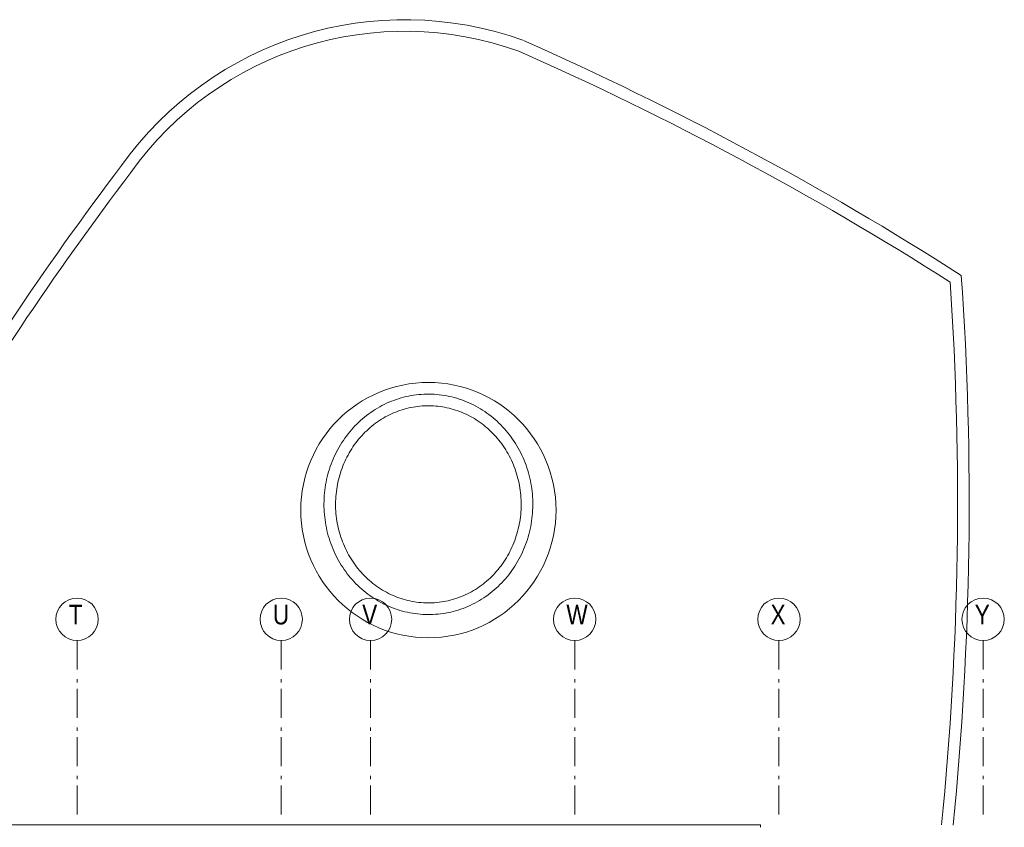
# Model space of a CAD drawing. Header units: millimetres. Extents: x 274611 to 749520, y 175257 to 298905.
# Tile 18 of 251: x 421220 to 429707, y 226218 to 233178. Entities that reach past the tile are written whole.
import ezdxf

# ---------------------------------------------------------------- set-up
doc = ezdxf.new("R2010")
doc.units = ezdxf.units.MM
doc.header["$LTSCALE"] = 400
doc.linetypes.add('STYLE_06', pattern=[1.041641, 0.625, -0.208282, 0.069427, -0.138931])
doc.layers.add('Buitenkozijnen', color=140, linetype='Continuous', lineweight=15)
doc.layers.add('None', color=7, linetype='Continuous', lineweight=9)
doc.styles.add('Arial Narrow', font='ARIALN.TTF', dxfattribs={"height": 222.25})

# ---------------------------------------------------------------- blocks, each defined once
blk = doc.blocks.new('*U126')
at = {"layer": 'None', "color": 43, "linetype": 'Continuous', "lineweight": 9}
for centre, radius, start, end in [((16166.6, 12638.7), 3001.3, 70.19311, 144.48046), ((16166.6, 12638.7), 2901.3, 70.19311, 144.48046), ((5756.4, -10392.2), 28267.7, 57.4554, 66.14129), ((5756.4, -10392.2), 28167.7, 57.55796, 66.14129), ((36256.6, -2686), 28267.7, 142.85059, 156.2915), ((36256.6, -2686), 28167.7, 142.85059, 156.20215), ((-7237, 11484.7), 28267.7, 354.34621, 3.95976), ((-7237, 11484.7), 28167.7, 354.32647, 3.85719)]:
    blk.add_arc(centre, radius, start, end, dxfattribs=at)
blk = doc.blocks.new('*U127')
at = {"layer": 'None', "color": 43, "linetype": 'Continuous', "lineweight": 9}
for centre, radius, start, end in [((16166.6, 12638.7), 3001.3, 70.19311, 144.48046), ((16166.6, 12638.7), 2901.3, 70.19311, 144.48046), ((5756.4, -10392.2), 28267.7, 57.4554, 66.14129), ((5756.4, -10392.2), 28167.7, 57.55796, 66.14129), ((36256.6, -2686), 28267.7, 142.85059, 156.2915), ((36256.6, -2686), 28167.7, 142.85059, 156.20215), ((-7237, 11484.7), 28267.7, 354.34621, 3.95976), ((-7237, 11484.7), 28167.7, 354.32647, 3.85719)]:
    blk.add_arc(centre, radius, start, end, dxfattribs=at)

msp = doc.modelspace()

# ---------------------------------------------------------------- linework, layer by layer
at = {"layer": 'Buitenkozijnen', "color": 43, "linetype": 'Continuous', "lineweight": 9, "flags": 128}
msp.add_lwpolyline([(427604.18474, 226218.36468), (427604.18474, 226238.36468), (420133.12537, 226238.36468), (420133.12537, 226218.36468)], dxfattribs=at)
at = {"layer": 'None', "color": 7, "linetype": 'STYLE_06', "lineweight": 9}
for p, q in [((421714.18474, 227828.36468), (421714.18474, 226328.36468)), ((423474.18474, 227828.36468), (423474.18474, 226328.36468)), ((424244.18474, 227828.36468), (424244.18474, 226328.36468)), ((426004.18474, 227828.36468), (426004.18474, 226328.36468)), ((427764.18474, 227828.36468), (427764.18474, 226328.36468)), ((429524.18474, 227828.36468), (429524.18474, 226328.36468))]:
    msp.add_line(p, q, dxfattribs=at)
at = {"layer": 'None', "color": 140, "linetype": 'Continuous', "lineweight": 15}
msp.add_lwpolyline([(424284.28689, 229819.35927), (424303.43381, 229830.98522), (424322.84526, 229842.11166), (424342.50956, 229852.73191), (424362.41484, 229862.83957), (424382.54913, 229872.42854), (424402.90029, 229881.49305), (424423.45607, 229890.02764), (424444.20409, 229898.02717), (424465.13184, 229905.48682), (424486.22672, 229912.40209), (424507.47603, 229918.76883), (424528.86696, 229924.5832), (424550.38663, 229929.84169), (424572.02207, 229934.54114), (424593.76026, 229938.67871), (424615.5881, 229942.25191), (424637.49244, 229945.2586), (424659.46009, 229947.69696), (424681.47781, 229949.56552), (424703.53234, 229950.86315), (424725.6104, 229951.58908), (424747.69869, 229951.74287), (424769.7839, 229951.32442), (424791.85273, 229950.33398), (424813.89189, 229948.77216), (424835.8881, 229946.6399), (424857.82811, 229943.93847), (424879.6987, 229940.6695), (424901.4867, 229936.83497), (424923.17899, 229932.43719), (424944.76251, 229927.4788), (424966.22424, 229921.96279), (424987.55126, 229915.89248), (425008.73072, 229909.27153), (425029.74988, 229902.10392), (425050.59606, 229894.39399), (425071.2567, 229886.14636), (425091.71938, 229877.36601), (425111.97174, 229868.05822), (425132.00161, 229858.22861), (425151.79691, 229847.88309), (425171.34572, 229837.0279), (425190.63627, 229825.66957), (425209.65692, 229813.81495), (425228.39624, 229801.47117), (425246.84292, 229788.64568), (425264.98586, 229775.34619), (425282.81413, 229761.58072), (425300.31698, 229747.35757), (425317.48389, 229732.68529), (425334.3045, 229717.57273), (425350.76868, 229702.02899), (425366.86652, 229686.06343), (425382.58832, 229669.68567), (425397.9246, 229652.90557), (425412.86614, 229635.73325), (425427.40393, 229618.17905), (425441.52921, 229600.25353), (425455.23348, 229581.96751), (425468.50848, 229563.33198), (425481.34621, 229544.35819), (425493.73895, 229525.05755), (425505.67922, 229505.4417), (425517.15983, 229485.52244), (425528.17387, 229465.31179), (425538.71471, 229444.8219), (425548.77599, 229424.06513), (425558.35165, 229403.05398), (425567.43593, 229381.8011), (425576.02336, 229360.3193), (425584.10875, 229338.62151), (425591.68725, 229316.72081), (425598.75428, 229294.63039), (425605.30559, 229272.36355), (425611.33723, 229249.93371), (425616.84557, 229227.35438), (425621.82729, 229204.63915), (425626.2794, 229181.80172), (425630.1992, 229158.85583), (425633.58434, 229135.81532), (425636.43278, 229112.69405), (425638.7428, 229089.50596), (425640.51301, 229066.26501), (425641.74235, 229042.9852), (425642.43007, 229019.68056), (425642.57576, 228996.36513), (425642.17934, 228973.05294), (425641.24103, 228949.75805), (425639.76141, 228926.49447), (425637.74137, 228903.27623), (425635.18212, 228880.11731), (425632.08521, 228857.03167), (425628.45251, 228834.0332), (425624.28619, 228811.13576), (425619.58877, 228788.35315), (425614.36308, 228765.69908), (425608.61226, 228743.1872), (425602.33979, 228720.83108), (425595.54943, 228698.64418), (425588.24529, 228676.63986), (425580.43175, 228654.83138), (425572.11353, 228633.23188), (425563.29564, 228611.85436), (425553.98338, 228590.7117), (425544.18237, 228569.81665), (425533.89851, 228549.18177), (425523.138, 228528.81952), (425511.90731, 228508.74214), (425500.21322, 228488.96173), (425488.06276, 228469.49022), (425475.46326, 228450.33932), (425462.4223, 228431.52058), (425448.94775, 228413.04533), (425435.04771, 228394.92469), (425420.73055, 228377.16959), (425406.00492, 228359.79071), (425390.87966, 228342.79854), (425375.3639, 228326.20329), (425359.46699, 228310.01497), (425343.19848, 228294.24334), (425326.5682, 228278.89788), (425309.58615, 228263.98785), (425292.26256, 228249.52222), (425274.60787, 228235.50971), (425256.63271, 228221.95875), (425238.34791, 228208.87752), (425219.76448, 228196.2739), (425200.89363, 228184.15546), (425181.74671, 228172.52952), (425162.33525, 228161.40307), (425142.67096, 228150.78282), (425122.76568, 228140.67517), (425102.63139, 228131.0862), (425082.28022, 228122.02169), (425061.72444, 228113.4871), (425040.97643, 228105.48757), (425020.04868, 228098.02792), (424998.9538, 228091.11264), (424977.70449, 228084.7459), (424956.31356, 228078.93154), (424934.79389, 228073.67305), (424913.15845, 228068.9736), (424891.42026, 228064.83603), (424869.59242, 228061.26282), (424847.68808, 228058.25613), (424825.72043, 228055.81778), (424803.70271, 228053.94922), (424781.64818, 228052.65158), (424759.57012, 228051.92565), (424737.48183, 228051.77187), (424715.39662, 228052.19032), (424693.32779, 228053.18075), (424671.28863, 228054.74257), (424649.29242, 228056.87484), (424627.35241, 228059.57627), (424605.48182, 228062.84523), (424583.69381, 228066.67976), (424562.00152, 228071.07755), (424540.41801, 228076.03594), (424518.95628, 228081.55195), (424497.62926, 228087.62226), (424476.44979, 228094.24321), (424455.43064, 228101.41081), (424434.58446, 228109.12075), (424413.92381, 228117.36838), (424393.46114, 228126.14873), (424373.20877, 228135.45651), (424353.17891, 228145.28613), (424333.38361, 228155.63164), (424313.8348, 228166.48684), (424294.54425, 228177.84517), (424275.52359, 228189.69979), (424256.78428, 228202.04356), (424238.3376, 228214.86906), (424220.19466, 228228.16854), (424202.36639, 228241.93401), (424184.86353, 228256.15717), (424167.69663, 228270.82944), (424150.87602, 228285.94201), (424134.41184, 228301.48575), (424118.314, 228317.45131), (424102.5922, 228333.82907), (424087.25591, 228350.60916), (424072.31438, 228367.78148), (424057.77659, 228385.33569), (424043.6513, 228403.2612), (424029.94704, 228421.54723), (424016.67204, 228440.18275), (424003.8343, 228459.15655), (423991.44157, 228478.45718), (423979.5013, 228498.07304), (423968.02069, 228517.99229), (423957.00664, 228538.20295), (423946.46581, 228558.69283), (423936.40453, 228579.4496), (423926.82887, 228600.46075), (423917.74459, 228621.71363), (423909.15716, 228643.19543), (423901.07177, 228664.89322), (423893.49327, 228686.79392), (423886.42624, 228708.88434), (423879.87493, 228731.15118), (423873.84329, 228753.58102), (423868.33495, 228776.16036), (423863.35322, 228798.87558), (423858.90112, 228821.71302), (423854.98132, 228844.6589), (423851.59618, 228867.69942), (423848.74774, 228890.82069), (423846.43772, 228914.00878), (423844.66751, 228937.24973), (423843.43817, 228960.52953), (423842.75045, 228983.83417), (423842.60476, 229007.1496), (423843.00118, 229030.46179), (423843.93949, 229053.75669), (423845.41911, 229077.02026), (423847.43915, 229100.2385), (423849.99839, 229123.39742), (423853.0953, 229146.48307), (423856.72801, 229169.48153), (423860.89433, 229192.37897), (423865.59175, 229215.16159), (423870.81744, 229237.81565), (423876.56826, 229260.32753), (423882.84073, 229282.68365), (423889.63108, 229304.87055), (423896.93523, 229326.87487), (423904.74877, 229348.68335), (423913.06699, 229370.28286), (423921.88488, 229391.66038), (423931.19714, 229412.80303), (423940.99815, 229433.69809), (423951.28201, 229454.33296), (423962.04252, 229474.69522), (423973.2732, 229494.7726), (423984.9673, 229514.553), (423997.11776, 229534.02451), (424009.71726, 229553.17541), (424022.75821, 229571.99415), (424036.23277, 229590.46941), (424050.13281, 229608.59004), (424064.44996, 229626.34515), (424079.1756, 229643.72402), (424094.30086, 229660.7162), (424109.81661, 229677.31144), (424125.71353, 229693.49976), (424141.98203, 229709.2714), (424158.61232, 229724.61686), (424175.59437, 229739.52689), (424192.91796, 229753.99252), (424210.57265, 229768.00503), (424228.54781, 229781.55598), (424246.83261, 229794.63721), (424265.41603, 229807.24084)], close=True, dxfattribs=at)
at = {"layer": 'None', "color": 8, "lineweight": 5}
msp.add_lwpolyline([(424337.26349, 229734.53556), (424354.25699, 229744.85395), (424371.47765, 229754.72466), (424388.91509, 229764.14223), (424406.55884, 229773.10151), (424424.39835, 229781.59759), (424442.42299, 229789.62585), (424460.62205, 229797.18195), (424478.98475, 229804.26181), (424497.50028, 229810.86163), (424516.15774, 229816.97787), (424534.94618, 229822.60729), (424553.85464, 229827.74688), (424572.87207, 229832.39393), (424591.98743, 229836.54599), (424611.18962, 229840.20087), (424630.46751, 229843.35665), (424649.80997, 229846.01168), (424669.20583, 229848.16458), (424688.64392, 229849.81421), (424708.11303, 229850.95973), (424727.60196, 229851.60052), (424747.09951, 229851.73627), (424766.59447, 229851.3669), (424786.07563, 229850.4926), (424805.53178, 229849.11382), (424824.95173, 229847.2313), (424844.32428, 229844.84599), (424863.63826, 229841.95916), (424882.88252, 229838.57231), (424902.04593, 229834.68722), (424921.11737, 229830.30593), (424940.08578, 229825.43074), (424958.94009, 229820.06424), (424977.66931, 229814.20926), (424996.26248, 229807.86893), (425014.70867, 229801.04663), (425032.99703, 229793.746), (425051.11675, 229785.97099), (425069.05709, 229777.72579), (425086.80737, 229769.01488), (425104.357, 229759.84301), (425121.69547, 229750.21519), (425138.81234, 229740.13672), (425155.6973, 229729.61318), (425172.34009, 229718.6504), (425188.73061, 229707.2545), (425204.85884, 229695.43187), (425220.71491, 229683.18917), (425236.28905, 229670.53333), (425251.57166, 229657.47153), (425266.55325, 229644.01124), (425281.22451, 229630.16018), (425295.57629, 229615.92634), (425309.59959, 229601.31795), (425323.2856, 229586.34349), (425336.62568, 229571.01172), (425349.6114, 229555.33162), (425362.23451, 229539.31242), (425374.48698, 229522.96358), (425386.36098, 229506.29479), (425397.8489, 229489.31597), (425408.94338, 229472.03726), (425419.63726, 229454.46901), (425429.92365, 229436.62178), (425439.79588, 229418.50634), (425449.24755, 229400.13363), (425458.27253, 229381.51479), (425466.86492, 229362.66115), (425475.01914, 229343.58418), (425482.72983, 229324.29556), (425489.99195, 229304.80708), (425496.80075, 229285.1307), (425503.15173, 229265.27853), (425509.04073, 229245.26277), (425514.46387, 229225.09579), (425519.41756, 229204.79003), (425523.89853, 229184.35807), (425527.90383, 229163.81255), (425531.43081, 229143.16622), (425534.47712, 229122.4319), (425537.04075, 229101.62247), (425539.12, 229080.75086), (425540.71349, 229059.83007), (425541.82016, 229038.87311), (425542.43929, 229017.89303), (425542.57045, 228996.9029), (425542.21356, 228975.9158), (425541.36886, 228954.94479), (425540.03691, 228934.00294), (425538.21859, 228913.10328), (425535.91511, 228892.25882), (425533.128, 228871.48252), (425529.8591, 228850.7873), (425526.11057, 228830.18601), (425521.88491, 228809.69144), (425517.18491, 228789.31628), (425512.01366, 228769.07316), (425506.37459, 228748.97458), (425500.2714, 228729.03296), (425493.70813, 228709.26058), (425486.68909, 228689.66962), (425479.21888, 228670.2721), (425471.3024, 228651.07991), (425462.94484, 228632.1048), (425454.15165, 228613.35835), (425444.92856, 228594.85195), (425435.28159, 228576.59686), (425425.21699, 228558.60412), (425414.74129, 228540.88461), (425403.86125, 228523.44898), (425392.58389, 228506.3077), (425380.91646, 228489.47103), (425368.86645, 228472.94901), (425356.44156, 228456.75144), (425343.64973, 228440.88792), (425330.49907, 228425.3678), (425316.99792, 228410.2002), (425303.15482, 228395.39399), (425288.97849, 228380.95779), (425274.47781, 228366.89999), (425259.66186, 228353.22869), (425244.53988, 228339.95177), (425229.12124, 228327.07683), (425213.4155, 228314.6112), (425197.43233, 228302.56195), (425181.18154, 228290.93588), (425164.67309, 228279.73954), (425147.91702, 228268.97917), (425130.92352, 228258.66078), (425113.70287, 228248.79008), (425096.26543, 228239.3725), (425078.62168, 228230.41323), (425060.78217, 228221.91715), (425042.75753, 228213.88888), (425024.55847, 228206.33278), (425006.19576, 228199.25292), (424987.68024, 228192.65311), (424969.02278, 228186.53686), (424950.23434, 228180.90745), (424931.32588, 228175.76785), (424912.30845, 228171.1208), (424893.19309, 228166.96875), (424873.9909, 228163.31387), (424854.71301, 228160.15809), (424835.37055, 228157.50305), (424815.97468, 228155.35016), (424796.5366, 228153.70052), (424777.06749, 228152.55501), (424757.57856, 228151.91421), (424738.081, 228151.77846), (424718.58604, 228152.14783), (424699.10488, 228153.02214), (424679.64873, 228154.40091), (424660.22879, 228156.28344), (424640.85624, 228158.66874), (424621.54226, 228161.55557), (424602.29799, 228164.94242), (424583.13459, 228168.82751), (424564.06314, 228173.20881), (424545.09474, 228178.08399), (424526.24043, 228183.4505), (424507.5112, 228189.30547), (424488.91804, 228195.6458), (424470.47185, 228202.46811), (424452.18349, 228209.76873), (424434.06377, 228217.54374), (424416.12343, 228225.78894), (424398.37315, 228234.49985), (424380.82352, 228243.67173), (424363.48505, 228253.29955), (424346.36817, 228263.37801), (424329.48322, 228273.90156), (424312.84043, 228284.86434), (424296.44991, 228296.26023), (424280.32167, 228308.08286), (424264.46561, 228320.32556), (424248.89147, 228332.98141), (424233.60886, 228346.0432), (424218.62727, 228359.50349), (424203.95601, 228373.35455), (424189.60423, 228387.58839), (424175.58093, 228402.19679), (424161.89492, 228417.17124), (424148.55484, 228432.50301), (424135.56912, 228448.18311), (424122.94601, 228464.20231), (424110.69354, 228480.55116), (424098.81954, 228497.21995), (424087.33161, 228514.19877), (424076.23714, 228531.47748), (424065.54326, 228549.04572), (424055.25687, 228566.89295), (424045.38464, 228585.0084), (424035.93297, 228603.38111), (424026.90799, 228621.99994), (424018.31559, 228640.85359), (424010.16138, 228659.93055), (424002.45069, 228679.21918), (423995.18856, 228698.70765), (423988.37977, 228718.38403), (423982.02879, 228738.23621), (423976.13979, 228758.25196), (423970.71665, 228778.41895), (423965.76296, 228798.7247), (423961.28198, 228819.15667), (423957.27669, 228839.70218), (423953.74971, 228860.34851), (423950.7034, 228881.08283), (423948.13977, 228901.89226), (423946.06052, 228922.76387), (423944.46703, 228943.68466), (423943.36035, 228964.64163), (423942.74123, 228985.6217), (423942.61007, 229006.61183), (423942.96696, 229027.59893), (423943.81166, 229048.56994), (423945.14361, 229069.5118), (423946.96193, 229090.41146), (423949.26541, 229111.25592), (423952.05252, 229132.03221), (423955.32142, 229152.72743), (423959.06994, 229173.32872), (423963.29561, 229193.82329), (423967.99561, 229214.19845), (423973.16686, 229234.44158), (423978.80593, 229254.54016), (423984.90911, 229274.48178), (423991.47238, 229294.25416), (423998.49143, 229313.84512), (424005.96164, 229333.24264), (424013.87812, 229352.43482), (424022.23568, 229371.40993), (424031.02887, 229390.15639), (424040.25195, 229408.66278), (424049.89893, 229426.91787), (424059.96353, 229444.91061), (424070.43923, 229462.63013), (424081.31927, 229480.06576), (424092.59663, 229497.20703), (424104.26406, 229514.0437), (424116.31407, 229530.56573), (424128.73895, 229546.7633), (424141.53079, 229562.62682), (424154.68145, 229578.14693), (424168.1826, 229593.31454), (424182.02569, 229608.12075), (424196.20203, 229622.55694), (424210.70271, 229636.61475), (424225.51866, 229650.28604), (424240.64064, 229663.56296), (424256.05928, 229676.4379), (424271.76502, 229688.90354), (424287.74819, 229700.95279), (424303.99898, 229712.57885), (424320.50743, 229723.7752)], close=True, dxfattribs=at)
at = {"layer": 'None', "color": 140, "linetype": 'Continuous', "lineweight": 15}
msp.add_circle((424742.59026, 228951.75737), 1100, dxfattribs=at)
at = {"layer": 'None', "color": 43, "linetype": 'Continuous', "lineweight": 9}
for centre in [(421714.18474, 228010.9711), (423474.18474, 228010.9711), (424244.18474, 228010.9711), (426004.18474, 228010.9711), (427764.18474, 228010.9711), (429524.18474, 228010.9711)]:
    msp.add_circle(centre, 182.60642, dxfattribs=at)

# ---------------------------------------------------------------- block references
at = {"layer": 'None', "color": 7}
for name in ['*U126', '*U127']:
    msp.add_blockref(name, (408373.12537, 217538.36468), dxfattribs=at)

# ---------------------------------------------------------------- texts
at = {"layer": 'None', "color": 8, "char_height": 169.33333, "attachment_point": 1, "style": 'Arial Narrow'}
for s, insert in [('T', (421642.21807, 228135.85443)), ('U', (423402.21807, 228135.85443)), ('V', (424172.21807, 228135.85443)), ('W', (425932.21807, 228135.85443)), ('X', (427692.21807, 228135.85443)), ('Y', (429452.21807, 228135.85443))]:
    msp.add_mtext(s, dxfattribs=dict(at, insert=insert))

doc.saveas('drawing.dxf')
